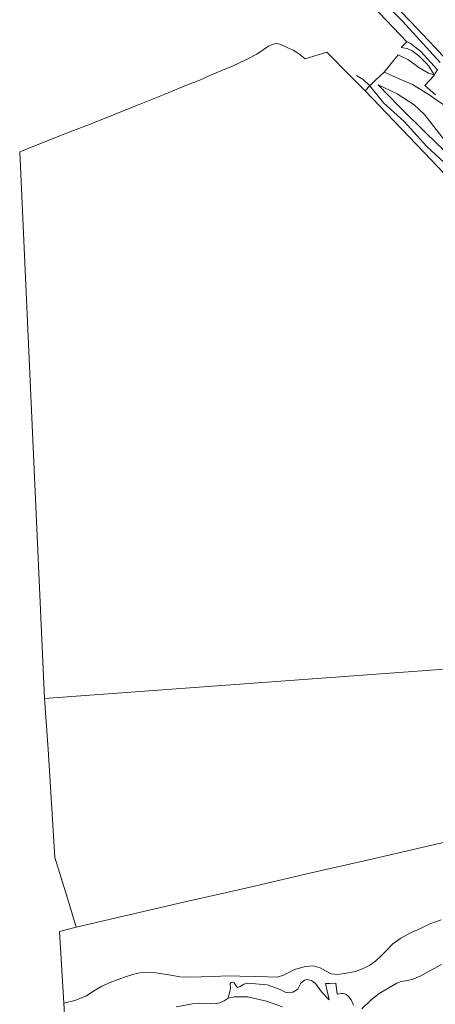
# Model space of a CAD drawing. Extents: x 141961 to 144947, y 416202 to 417778.
# Tile 18 of 122: x 141974 to 142090, y 416978 to 417254. Entities that reach past the tile are written whole.
import ezdxf
from ezdxf.lldxf.tags import DXFTag

# ---------------------------------------------------------------- set-up
doc = ezdxf.new("R2010")
doc.units = 0
for name, color, linetype, lineweight in [('B-ME-GR-BOUWLAND_AKKERBOUW-GV', 80, 'Continuous', 13), ('B-ME-GR-GRAS-GV', 60, 'Continuous', 13), ('B-ME-GW-TALUD_KRUIN-G', 90, 'Continuous', 18), ('B-ME-GW-TALUD_TEEN-G', 90, 'Continuous', 18), ('B-ME-IE-TERREINAFSCHEIDING_KUNSTMATIG_HEKWERK-G', 20, 'IE-TERREINAFSCHEIDING-KUNSTMATIG', 18), ('B-ME-OB-OEVERVOORZIENING-G', 7, 'Continuous', 18), ('B-ME-OG-WATER_RIVIER-GV', 130, 'Continuous', 18), ('B-ME-VH-VERHARDING_ASFALT-GV', 252, 'Continuous', 18), ('B-ME-WH-WINTERBED-G', 150, 'WH-WINTERBED', 18)]:
    doc.layers.add(name, color=color, linetype=linetype, lineweight=lineweight)
doc.styles.get("Standard").update_dxf_attribs({"font": 'arial.ttf'})
doc.linetypes.add('IE-TERREINAFSCHEIDING-KUNSTMATIG', pattern='A,4,[82,NLCS.SHX,S=0.75,R=90,X=0,Y=0],4,-2', length=10)
tags = doc.linetypes.add('WH-WINTERBED', pattern='A,6,-3.5,["WB",Standard,S=1.8,R=0,X=-1.5,Y=-0.9],-3.5,6,-3.5,6,-3.5,6,-3.5,6,-3.5', length=51).pattern_tags.tags
tags[6] = DXFTag(74, 10)

msp = doc.modelspace()

# ---------------------------------------------------------------- linework, layer by layer
at = {"layer": 'B-ME-GR-BOUWLAND_AKKERBOUW-GV'}
for points in [[(142147.14, 417076.1, 2.71), (141980.42, 417063.9, 2.67), (141973.51, 417216.85, 2.75), (141984.93, 417221.38, 2.75), (141994.5, 417225.09, 2.71), (142006.03, 417229.72, 2.71), (142013.97, 417232.9, 2.64), (142020.17, 417235.54, 2.7), (142023.96, 417236.87, 2.64), (142026.92, 417238.29, 2.7), (142030.27, 417239.74, 2.69), (142033.26, 417240.92, 2.58), (142036.68, 417242.47, 2.57), (142039.9, 417244.18, 2.47), (142043.2, 417246.39, 2.62), (142044.48, 417246.95, 2.72), (142045.4, 417247.11, 2.56), (142046.36, 417246.98, 2.59), (142048.38, 417245.99, 2.57), (142050.1, 417245.28, 2.62), (142051.61, 417244.33, 2.68), (142053.4, 417242.91, 2.74), (142059.53, 417244.76, 3.09), (142066.14, 417238.02, 2.95), (142070.27, 417233.95, 2.63), (142078.34, 417225.46, 2.63), (142086.8, 417216.67, 2.58), (142101.11, 417201.59, 2.44)], [(142092.53, 417023.68, 2.93), (142072.89, 417019.12, 2.93), (142055.13, 417015.18, 3.27), (142038.06, 417011.11, 3.31), (142017.81, 417006.57, 3.12), (141989.35, 416999.93, 3.01), (141986.93, 417008.08, 2.99), (141983.39, 417019.41, 3.08), (141981.45, 417049.77, 2.97), (141980.42, 417063.9, 2.67), (142147.14, 417076.1, 2.71)]]:
    msp.add_polyline3d(points, dxfattribs=at)
at = {"layer": 'B-ME-GR-GRAS-GV'}
for points in [[(142092.05, 417230.07, 7.22), (142087.84, 417232.99, 6.92), (142083.45, 417235.64, 6.32), (142080.38, 417236.98, 5.71), (142075.6, 417239.17, 5), (142079.48, 417243.96, 5.42), (142082.37, 417242.59, 5.88), (142085.31, 417240.48, 6.23), (142087.94, 417238.85, 6.59), (142089.52, 417238.43, 7), (142088.05, 417240.79, 7.2), (142087.44, 417241.53, 7.27), (142085.25, 417243.73, 7.17), (142083.36, 417245.07, 7.2), (142082.04, 417245.76, 7.13), (142080.3, 417246, 7.14), (142081.94, 417247.62, 7.19), (142082.85, 417247.24, 7.23), (142085.8, 417244.87, 7.23), (142090.48, 417239.78, 7.33), (142089.82, 417238.84, 7.12), (142089.56, 417238.24, 7.02), (142086.93, 417235.38, 6.8), (142089.91, 417232.75, 7.18)], [(142094.78, 417211.62, 2.27), (142087.46, 417218.38, 2.2), (142081.12, 417225.29, 2.39), (142075.37, 417230.59, 2.37), (142071.51, 417235.33, 2.52), (142072.97, 417236.74, 3.19), (142075.6, 417239.17, 5), (142080.38, 417236.98, 5.71), (142083.45, 417235.64, 6.32), (142087.84, 417232.99, 6.92), (142092.05, 417230.07, 7.22)], [(142101.11, 417201.59, 2.44), (142086.8, 417216.67, 2.58), (142078.34, 417225.46, 2.63), (142070.27, 417233.95, 2.63), (142071.51, 417235.33, 2.52), (142075.37, 417230.59, 2.37), (142081.12, 417225.29, 2.39), (142087.46, 417218.38, 2.2), (142094.78, 417211.62, 2.27)], [(142091.54, 417002.03, 3.05), (142088.32, 417000.83, 3.02), (142085.74, 416999.61, 2.99), (142082.78, 416998.26, 2.86), (142080.19, 416996.91, 2.74), (142077.98, 416995.25, 2.79), (142075.99, 416993.26, 2.73), (142074.71, 416991.88, 2.63), (142073.11, 416990.41, 2.71), (142071.54, 416989.28, 2.67), (142069.53, 416988.33, 2.78), (142067.45, 416987.55, 2.88), (142064.58, 416986.94, 2.93), (142062.43, 416986.68, 3.05), (142060.75, 416986.88, 3.01), (142059.11, 416987.72, 3.04), (142057.61, 416988.57, 3.12), (142055.71, 416989.12, 3.09), (142053.45, 416988.91, 3.03), (142050.57, 416988.06, 2.83), (142047.35, 416986.47, 2.65), (142045.64, 416985.98, 2.56), (142042.91, 416986.01, 2.54), (142039.24, 416986.18, 2.55), (142035.15, 416986.25, 2.45), (142031.59, 416986.32, 2.52), (142027.92, 416986.13, 2.48), (142024.31, 416986.02, 2.48), (142021.1, 416985.93, 2.56), (142018.33, 416986.08, 2.55), (142014.79, 416986.74, 2.63), (142011.59, 416987.15, 2.71), (142007.97, 416987.33, 2.72), (142005.5, 416986.76, 2.74), (142002.9, 416985.93, 2.72), (142000.79, 416985.24, 2.64), (141998.87, 416984.42, 2.57), (141996.5, 416983.45, 2.57), (141994.69, 416982.3, 2.83), (141992.06, 416980.65, 2.92), (141988.96, 416979.44, 2.87), (141985.83, 416978.64, 2.85), (141984.62, 416998.74, 2.95), (141989.35, 416999.93, 3.01), (142017.81, 417006.57, 3.12), (142038.06, 417011.11, 3.31), (142055.13, 417015.18, 3.27), (142072.89, 417019.12, 2.93), (142092.53, 417023.68, 2.93)], [(141986.44, 416968.98, 1), (141985.83, 416978.64, 2.85), (141988.96, 416979.44, 2.87), (141992.06, 416980.65, 2.92), (141994.69, 416982.3, 2.83), (141996.5, 416983.45, 2.57), (141998.87, 416984.42, 2.57), (142000.79, 416985.24, 2.64), (142002.9, 416985.93, 2.72), (142005.5, 416986.76, 2.74), (142007.97, 416987.33, 2.72), (142011.59, 416987.15, 2.71), (142014.79, 416986.74, 2.63), (142018.33, 416986.08, 2.55), (142021.1, 416985.93, 2.56), (142024.31, 416986.02, 2.48), (142027.92, 416986.13, 2.48), (142031.59, 416986.32, 2.52), (142035.15, 416986.25, 2.45), (142039.24, 416986.18, 2.55), (142042.91, 416986.01, 2.54), (142045.64, 416985.98, 2.56), (142047.35, 416986.47, 2.65), (142050.57, 416988.06, 2.83), (142053.45, 416988.91, 3.03), (142055.71, 416989.12, 3.09), (142057.61, 416988.57, 3.12), (142059.11, 416987.72, 3.04), (142060.75, 416986.88, 3.01), (142062.43, 416986.68, 3.05), (142064.58, 416986.94, 2.93), (142067.45, 416987.55, 2.88), (142069.53, 416988.33, 2.78), (142071.54, 416989.28, 2.67), (142073.11, 416990.41, 2.71), (142074.71, 416991.88, 2.63), (142075.99, 416993.26, 2.73), (142077.98, 416995.25, 2.79), (142080.19, 416996.91, 2.74), (142082.78, 416998.26, 2.86), (142085.74, 416999.61, 2.99), (142088.32, 417000.83, 3.02), (142091.54, 417002.03, 3.05)], [(142091.6, 416989.49, 1), (142085.67, 416986.27, 1), (142083.39, 416985.29, 1), (142081.49, 416984.89, 1), (142080.31, 416984.75, 1), (142079.11, 416984.25, 1), (142074.14, 416981.39, 1), (142071.91, 416979.66, 1), (142069.31, 416977.06, 1)], [(142066.94, 416978.11, 1.07), (142066.32, 416979.62, 1.28), (142065.61, 416980.56, 1.46), (142064.85, 416981.24, 1.68), (142064.07, 416981.41, 1.81), (142063.6, 416981.36, 2.08), (142062.42, 416981.22, 2.39), (142061.99, 416984.31, 2.47), (142060.37, 416984.21, 2.4), (142059.14, 416984.21, 2.4), (142060.19, 416979.57, 2.29), (142058.04, 416981.89, 2.16), (142056.33, 416984.16, 2.27), (142055.2, 416984.98, 2.27), (142053.87, 416985.27, 2.21), (142053.29, 416985.08, 2.15), (142052.19, 416984.29, 2.11), (142051.34, 416982.58, 1.89), (142050.02, 416981.78, 1.81), (142049.15, 416981.59, 1.76), (142047.83, 416981.75, 1.74), (142046.43, 416982.55, 1.75), (142042.8, 416983.8, 1.68), (142037.33, 416984.29, 1.71), (142036.24, 416984.02, 1.62), (142035.2, 416983.35, 1.51), (142034.52, 416983.11, 1.47), (142034.18, 416983.35, 1.49), (142033.76, 416984.11, 1.56), (142033.43, 416984.43, 1.57), (142033.08, 416984.52, 1.56), (142032.76, 416984.42, 1.54), (142032.47, 416984.14, 1.5), (142032.49, 416982.73, 1.32), (142032.27, 416981.61, 1.23), (142031.89, 416980.04, 1), (142030.77, 416979.3, 1), (142029.57, 416978.75, 1), (142028.28, 416978.48, 1), (142025.48, 416978.72, 1), (142021.9, 416978.5, 1), (142017.34, 416977.61, 1)]]:
    msp.add_polyline3d(points, dxfattribs=at)
msp.add_polyline3d([(142094.93, 417214.68, 3.21), (142100.47, 417209.66, 3.33), (142096.39, 417214.99, 3.58), (142092.44, 417220.1, 4.07), (142088.83, 417224.78, 4.16), (142086.8, 417227.36, 4.01), (142083.98, 417230.01, 4.01), (142079.17, 417233.03, 3.39), (142073.9, 417235.6, 3.15), (142079.82, 417229.42, 3.15), (142087.33, 417222.07, 3.22)], close=True, dxfattribs=at)
at = {"layer": 'B-ME-GW-TALUD_KRUIN-G'}
msp.add_polyline3d([(142091.54, 417002.03, 3.05), (142088.32, 417000.83, 3.02), (142085.74, 416999.61, 2.99), (142082.78, 416998.26, 2.86), (142080.19, 416996.91, 2.74), (142077.98, 416995.25, 2.79), (142075.99, 416993.26, 2.73), (142074.71, 416991.88, 2.63), (142073.11, 416990.41, 2.71), (142071.54, 416989.28, 2.67), (142069.53, 416988.33, 2.78), (142067.45, 416987.55, 2.88), (142064.58, 416986.94, 2.93), (142062.43, 416986.68, 3.05), (142060.75, 416986.88, 3.01), (142059.11, 416987.72, 3.04), (142057.61, 416988.57, 3.12), (142055.71, 416989.12, 3.09), (142053.45, 416988.91, 3.03), (142050.57, 416988.06, 2.83), (142047.35, 416986.47, 2.65), (142045.64, 416985.98, 2.56), (142042.91, 416986.01, 2.54), (142039.24, 416986.18, 2.55), (142035.15, 416986.25, 2.45), (142031.59, 416986.32, 2.52), (142027.92, 416986.13, 2.48), (142024.31, 416986.02, 2.48), (142021.1, 416985.93, 2.56), (142018.33, 416986.08, 2.55), (142014.79, 416986.74, 2.63), (142011.59, 416987.15, 2.71), (142007.97, 416987.33, 2.72), (142005.5, 416986.76, 2.74), (142002.9, 416985.93, 2.72), (142000.79, 416985.24, 2.64), (141998.87, 416984.42, 2.57), (141996.5, 416983.45, 2.57), (141994.69, 416982.3, 2.83), (141992.06, 416980.65, 2.92), (141988.96, 416979.44, 2.87), (141985.83, 416978.64, 2.85)], dxfattribs=at)
at = {"layer": 'B-ME-GW-TALUD_TEEN-G'}
msp.add_polyline3d([(142067.8, 417238.2, 3.07), (142069.64, 417237.1, 2.89), (142071.51, 417235.33, 2.52), (142075.37, 417230.59, 2.37), (142081.12, 417225.29, 2.39), (142087.46, 417218.38, 2.2), (142094.78, 417211.62, 2.27), (142102.43, 417203.66, 2.34), (142108.17, 417197.34, 2.15), (142114.67, 417190.17, 2.28), (142121.44, 417183.14, 2.48), (142123.17, 417181.26, 2.63), (142127.33, 417176.39, 2.94), (142132.65, 417170.59, 2.91), (142138.54, 417164.4, 2.77), (142145.41, 417156.9, 2.6), (142152.06, 417149.31, 2.72), (142158.53, 417142.06, 2.71), (142164.84, 417135.12, 2.9), (142171.15, 417127.82, 2.94), (142178.67, 417119.09, 3.06), (142184.32, 417113.12, 3.11), (142186.77, 417109.53, 3.28), (142188.6, 417105.59, 3.33)], dxfattribs=at)
at = {"layer": 'B-ME-IE-TERREINAFSCHEIDING_KUNSTMATIG_HEKWERK-G'}
for points in [[(142059.53, 417244.76, 3.09), (142066.14, 417238.02, 2.95), (142070.27, 417233.95, 2.63), (142078.34, 417225.46, 2.63), (142086.8, 417216.67, 2.58), (142101.11, 417201.59, 2.44), (142116.59, 417185.71, 2.29), (142121.1, 417180.86, 2.53), (142126.26, 417175.33, 2.81), (142135.93, 417164.38, 2.69), (142149.12, 417149.07, 2.65), (142161.7, 417134.72, 2.77), (142170.36, 417124.73, 2.91), (142178.65, 417115.14, 2.96), (142184.3, 417108.6, 3.08), (142187.48, 417104.78, 3.33)], [(142242.48, 417058.15, 2.94), (142231, 417055.48, 2.94), (142213.64, 417051.49, 2.84), (142194.58, 417047.09, 2.88), (142173.86, 417042.38, 3.06), (142154.95, 417038.19, 3.08), (142130.36, 417032.45, 2.87), (142111.71, 417028.25, 2.9), (142092.53, 417023.68, 2.93), (142072.89, 417019.12, 2.93), (142055.13, 417015.18, 3.27), (142038.06, 417011.11, 3.31), (142017.81, 417006.57, 3.12), (141989.35, 416999.93, 3.01), (141986.93, 417008.08, 2.99), (141983.39, 417019.41, 3.08)]]:
    msp.add_polyline3d(points, dxfattribs=at)
at = {"layer": 'B-ME-OB-OEVERVOORZIENING-G'}
for points in [[(142091.6, 416989.49, 1), (142085.67, 416986.27, 1), (142083.39, 416985.29, 1), (142081.49, 416984.89, 1), (142080.31, 416984.75, 1), (142079.11, 416984.25, 1), (142074.14, 416981.39, 1), (142071.91, 416979.66, 1), (142069.31, 416977.06, 1)], [(142047.06, 416977.64, 1), (142042.62, 416979.28, 1), (142037.32, 416980.41, 1), (142033.57, 416980.45, 1), (142031.89, 416980.04, 1), (142030.77, 416979.3, 1), (142029.57, 416978.75, 1), (142028.28, 416978.48, 1), (142025.48, 416978.72, 1), (142021.9, 416978.5, 1), (142017.34, 416977.61, 1)]]:
    msp.add_polyline3d(points, dxfattribs=at)
at = {"layer": 'B-ME-OG-WATER_RIVIER-GV'}
for points in [[(142069.31, 416977.06, 1), (142071.91, 416979.66, 1), (142074.14, 416981.39, 1), (142079.11, 416984.25, 1), (142080.31, 416984.75, 1), (142081.49, 416984.89, 1), (142083.39, 416985.29, 1), (142085.67, 416986.27, 1), (142091.6, 416989.49, 1)], [(142017.34, 416977.61, 1), (142021.9, 416978.5, 1), (142025.48, 416978.72, 1), (142028.28, 416978.48, 1), (142029.57, 416978.75, 1), (142030.77, 416979.3, 1), (142031.89, 416980.04, 1), (142033.57, 416980.45, 1), (142037.32, 416980.41, 1), (142042.62, 416979.28, 1), (142047.06, 416977.64, 1)]]:
    msp.add_polyline3d(points, dxfattribs=at)
at = {"layer": 'B-ME-VH-VERHARDING_ASFALT-GV'}
for points in [[(142074.53, 417262.06, 7.29), (142082.72, 417253.47, 7.38), (142089.88, 417246.08, 7.27), (142093.73, 417241.75, 7.24)], [(142090.48, 417239.78, 7.33), (142085.8, 417244.87, 7.23), (142082.85, 417247.24, 7.23), (142081.94, 417247.62, 7.19), (142072.25, 417257.66, 7.33)]]:
    msp.add_polyline3d(points, dxfattribs=at)
at = {"layer": 'B-ME-WH-WINTERBED-G'}
msp.add_polyline3d([(142091.22, 417241.8, 7.35), (142080.73, 417253.38, 7.43), (142069.48, 417264.79, 7.31)], dxfattribs=at)

doc.saveas('drawing.dxf')
